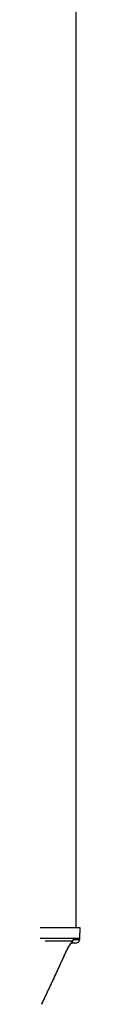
# Model space of a CAD drawing. Header units: millimetres. Extents: x 2923 to 14688, y 2048 to 15393.
# Tile 10 of 20: x 7515 to 7621, y 5482 to 8721. Entities that reach past the tile are written whole.
import ezdxf

# ---------------------------------------------------------------- set-up
doc = ezdxf.new("R2010")
doc.units = ezdxf.units.MM
doc.header["$LTSCALE"] = 5

msp = doc.modelspace()

# ---------------------------------------------------------------- linework, layer by layer
at = {"color": 7, "linetype": 'Continuous', "lineweight": 25}
for p, q in [((7608.5, 5733.2), (7608.5, 10518.2)), ((7621, 5733.2), (4156, 5733.2)), ((7620.4, 5699.9), (7621, 5733.2)), ((7595.6, 5689.7), (7505.9, 5689.7)), ((7605.2, 5683.2), (7591.7, 5683.2)), ((7574.5, 5653.3), (7575.3, 5655.1))]:
    msp.add_line(p, q, dxfattribs=at)
at = {"color": 8, "linetype": 'Continuous', "lineweight": 25}
for p, q in [((4156.6, 5699.9), (7620.4, 5699.9)), ((7599.4, 5695.1), (7619.9, 5695.1)), ((7574.3, 5653.3), (7574.5, 5653.3))]:
    msp.add_line(p, q, dxfattribs=at)
at = {"color": 7, "linetype": 'Continuous', "lineweight": 25, "flags": 128}
msp.add_lwpolyline([(7495.2, 5483.5), (7541.8, 5583.5), (7574.3, 5653.3)], dxfattribs=at)
at = {"color": 8, "linetype": 'Continuous', "lineweight": 25}
for centre, radius, start, end in [((7584.2, 5694.2), 12.2, 317.0274, 338.6487), ((7584.7, 5698.2), 15, 305, 348.3402)]:
    msp.add_arc(centre, radius, start, end, dxfattribs=at)
at = {"color": 7, "linetype": 'Continuous', "lineweight": 25}
for centre, radius, start, end in [((7605.2, 5698.2), 15, 270, 348.1058), ((7595.4, 5700.3), 25, 348.1058, 359)]:
    msp.add_arc(centre, radius, start, end, dxfattribs=at)
for points, knots in [([(7574.3, 5653.3), (7576.1, 5657.2), (7578, 5661), (7580.8, 5666.6), (7581.8, 5668.4), (7583.8, 5671.9), (7584.7, 5673.6), (7586.6, 5676.9), (7587.5, 5678.4), (7589.4, 5681.3), (7590.2, 5682.7), (7591.9, 5685.1), (7592.7, 5686.2), (7594.2, 5688.2), (7594.9, 5689), (7595.6, 5689.7)], [0, 0, 0, 0, 0.25, 0.25, 0.375, 0.375, 0.5, 0.5, 0.625, 0.625, 0.75, 0.75, 0.875, 0.875, 1, 1, 1, 1]), ([(7577.5, 5659.5), (7578.7, 5662), (7581.1, 5666.8), (7584.7, 5673.1), (7587.9, 5678.5), (7590.4, 5682.3), (7592.3, 5684.9), (7592.9, 5685.6), (7593.1, 5685.8)], [0, 0, 0, 0, 0.201911, 0.399455, 0.570217, 0.749501, 0.884728, 1, 1, 1, 1]), ([(7593.1, 5685.8), (7593.2, 5685.9), (7593.6, 5686.4), (7593.8, 5686.6), (7593.7, 5686.5), (7593.7, 5686.5)], [0, 0, 0, 0, 0.254777, 0.998412, 1, 1, 1, 1]), ([(7595.6, 5689.7), (7596.1, 5690.5), (7596.5, 5691.2), (7597.3, 5692.5), (7597.6, 5693.1), (7598.2, 5694.1), (7598.5, 5694.5), (7599, 5695), (7599.2, 5695.1), (7599.4, 5695.1)], [0, 0, 0, 0, 0.25, 0.25, 0.5, 0.5, 0.75, 0.75, 1, 1, 1, 1]), ([(7494.8, 5482.1), (7511.8, 5518.6), (7538.4, 5575.7), (7564.9, 5632.7), (7574.5, 5653.3)], [0, 0, 0, 0, 0.639597, 1, 1, 1, 1]), ([(7574.5, 5653.3), (7575.5, 5655.4), (7576.4, 5657.5), (7577.5, 5659.5), (7577.5, 5659.5)], [0, 0, 0, 0, 0.999983, 1, 1, 1, 1])]:
    msp.add_open_spline(points, degree=3, knots=knots, dxfattribs=at)

doc.saveas('drawing.dxf')
